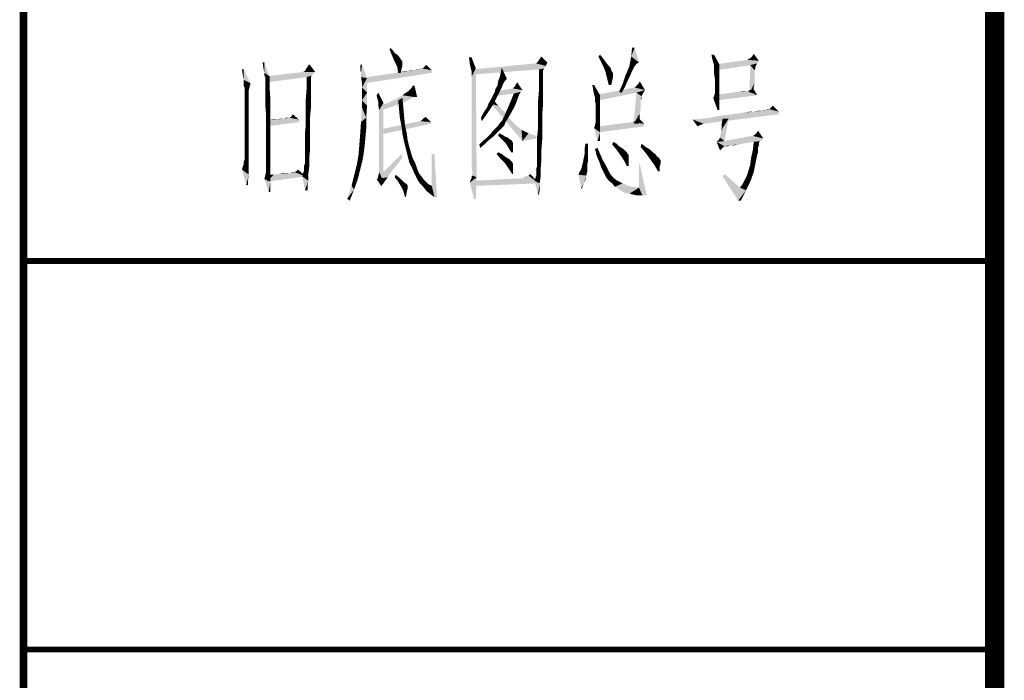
# Model space of a CAD drawing. Header units: millimetres. Extents: x 0 to 840, y 0 to 594.
# Tile 2 of 33: x 0 to 50, y 76 to 110. Entities that reach past the tile are written whole.
import ezdxf

# ---------------------------------------------------------------- set-up
doc = ezdxf.new("R2010")
doc.units = ezdxf.units.MM
doc.header["$LTSCALE"] = 46.2
doc.layers.get('0').update_dxf_attribs({"linetype": 'CONTINUOUS'})
doc.layers.add('GDU1040-22_DXF_FORMAT', color=7, linetype='CONTINUOUS')

# ---------------------------------------------------------------- blocks, each defined once
blk = doc.blocks.new('*T27')
at = {"color": 1, "linetype": 'Continuous'}
for p, q in [((0, 0), (50, 0)), ((0, 0), (0, -34)), ((50, 0), (50, -34)), ((0, -14), (50, -14)), ((0, -34), (50, -34))]:
    blk.add_line(p, q, dxfattribs=at)
blk = doc.blocks.new('*T28')
at = {"color": 1, "linetype": 'Continuous'}
for p, q in [((0, 0), (50, 0)), ((0, 0), (0, -34)), ((50, 0), (50, -34)), ((0, -14), (50, -14)), ((0, -34), (50, -34))]:
    blk.add_line(p, q, dxfattribs=at)

msp = doc.modelspace()

# ---------------------------------------------------------------- linework, layer by layer
at = {"color": 1, "linetype": 'Continuous'}
for points in [[(18.843, 108.889), (18.887, 108.978), (19.021, 108.844)], [(19.021, 108.844), (18.976, 108.578), (18.843, 108.889)], [(19.021, 108.844), (19.109, 108.711), (18.976, 108.578)], [(19.109, 108.711), (19.243, 108.622), (18.976, 108.578)], [(18.976, 108.578), (19.243, 108.622), (19.332, 108.533)], [(19.332, 108.533), (19.109, 108.267), (18.976, 108.578)], [(19.332, 108.533), (19.376, 108.444), (19.109, 108.267)], [(26.576, 108.4), (26.665, 108.533), (26.976, 108.222)], [(29.598, 108.533), (29.687, 108.622), (29.865, 108.4)], [(29.865, 108.4), (29.776, 108.178), (29.598, 108.533)], [(31.687, 108.222), (31.198, 108.044), (31.287, 108.533)], [(31.465, 108.978), (31.287, 108.533), (31.332, 108.978)], [(31.287, 108.533), (31.465, 108.978), (31.687, 108.222)], [(35.554, 108.622), (35.465, 108.4), (35.421, 108.622)], [(35.509, 108.222), (35.465, 108.4), (35.554, 108.622)], [(35.509, 108.222), (35.554, 108.622), (35.821, 108.133)], [(37.865, 108.311), (37.421, 108.444), (37.509, 108.533)], [(37.509, 108.533), (37.598, 108.667), (37.865, 108.311)], [(12.398, 108.222), (12.354, 107.911), (12.309, 108.222)], [(12.398, 107.689), (12.354, 107.911), (12.398, 108.222)], [(12.398, 107.689), (12.398, 108.222), (12.665, 107.511)], [(14.487, 107.778), (14.621, 108), (14.709, 108.133)], [(14.487, 107.778), (14.709, 108.133), (15.021, 107.733)], [(14.487, 107.778), (14.532, 107.867), (14.621, 108)], [(17.332, 107.911), (17.332, 108.089), (17.421, 108.133)], [(17.376, 107.689), (17.332, 107.911), (17.421, 108.133)], [(17.376, 107.467), (17.376, 107.689), (17.421, 108.133)], [(17.376, 107.467), (17.421, 108.133), (17.687, 107.422)], [(19.376, 108.444), (19.421, 108.4), (19.109, 108.267)], [(19.421, 108.4), (19.465, 108.311), (19.109, 108.267)], [(19.465, 108.311), (19.509, 108.311), (19.109, 108.267)], [(19.109, 108.267), (19.509, 108.311), (19.509, 108.222)], [(19.509, 108.222), (19.243, 108), (19.109, 108.267)], [(19.509, 108.222), (19.509, 108.089), (19.243, 108)], [(19.243, 108), (19.509, 108.089), (19.465, 107.911)], [(19.465, 107.911), (19.287, 107.689), (19.243, 108)], [(20.621, 107.956), (20.665, 108.044), (20.754, 108.089)], [(20.621, 107.956), (20.754, 108.089), (21.021, 107.822)], [(23.065, 108.489), (22.976, 108.178), (22.932, 108.489)], [(23.021, 107.956), (22.976, 108.178), (23.065, 108.489)], [(23.021, 107.956), (23.065, 108.489), (23.287, 107.911)], [(26.887, 108.044), (23.154, 107.867), (26.398, 108.178)], [(26.887, 108.044), (26.798, 107.911), (23.154, 107.867)], [(26.976, 108.222), (26.398, 108.178), (26.443, 108.222)], [(26.398, 108.178), (26.976, 108.222), (26.887, 108.044)], [(26.976, 108.222), (26.443, 108.222), (26.487, 108.267)], [(26.976, 108.222), (26.487, 108.267), (26.576, 108.4)], [(29.865, 108.4), (29.998, 108.222), (29.776, 108.178)], [(29.776, 108.178), (29.998, 108.222), (30.132, 108.044)], [(30.132, 108.044), (29.954, 107.778), (29.776, 108.178)], [(30.132, 108.044), (30.221, 107.956), (29.954, 107.778)], [(31.421, 107.956), (31.109, 107.822), (31.198, 108.044)], [(31.687, 108.222), (31.598, 108.178), (31.198, 108.044)], [(31.598, 108.178), (31.509, 108.089), (31.198, 108.044)], [(31.198, 108.044), (31.509, 108.089), (31.421, 107.956)], [(35.821, 108.133), (35.554, 108.089), (35.509, 108.222)], [(35.554, 108.044), (35.554, 108.089), (35.821, 108.133)], [(35.554, 108), (35.554, 108.044), (35.821, 108.133)], [(35.554, 107.867), (35.554, 108), (35.821, 108.133)], [(35.554, 107.867), (35.821, 108.133), (35.821, 107.733)], [(37.865, 108.311), (35.687, 108.133), (37.287, 108.356)], [(37.865, 108.311), (37.776, 108.178), (35.687, 108.133)], [(37.421, 108.089), (35.687, 108.133), (37.776, 108.178)], [(37.421, 108.089), (35.687, 107.822), (35.687, 108.133)], [(37.287, 108.356), (37.332, 108.4), (37.421, 108.444)], [(37.865, 108.311), (37.287, 108.356), (37.421, 108.444)], [(37.643, 107.822), (37.376, 106.667), (37.421, 108.089)], [(37.421, 108.089), (37.776, 108.178), (37.732, 108.089)], [(37.421, 108.089), (37.732, 108.089), (37.687, 108)], [(37.421, 108.089), (37.687, 108), (37.643, 107.822)], [(37.687, 108), (37.687, 107.956), (37.643, 107.822)], [(11.332, 107.867), (11.287, 107.556), (11.243, 107.867)], [(11.332, 107.333), (11.287, 107.556), (11.332, 107.867)], [(11.332, 107.333), (11.332, 107.867), (11.687, 107.156)], [(12.665, 107.511), (12.398, 107.556), (12.398, 107.689)], [(12.665, 107.511), (12.443, 107.467), (12.398, 107.556)], [(12.443, 107.378), (12.443, 107.467), (12.665, 107.511)], [(12.443, 107.244), (12.443, 107.378), (12.665, 107.511)], [(12.443, 107.022), (12.443, 107.244), (12.665, 107.511)], [(12.443, 107.022), (12.665, 107.511), (12.665, 106.933)], [(15.021, 107.733), (14.932, 107.644), (12.532, 107.511)], [(15.021, 107.733), (12.532, 107.511), (14.398, 107.733)], [(14.932, 107.644), (14.843, 107.556), (12.532, 107.511)], [(14.576, 107.467), (12.532, 107.511), (14.843, 107.556)], [(14.576, 107.467), (12.532, 107.2), (12.532, 107.511)], [(15.021, 107.733), (14.398, 107.733), (14.487, 107.778)], [(14.576, 107.467), (14.843, 107.556), (14.798, 107.467)], [(17.598, 107.467), (17.954, 107.511), (21.021, 107.689)], [(17.598, 107.467), (21.021, 107.689), (17.598, 107.156)], [(17.954, 107.511), (18.309, 107.556), (21.021, 107.689)], [(18.309, 107.556), (18.576, 107.6), (21.021, 107.689)], [(18.576, 107.6), (18.887, 107.644), (21.021, 107.689)], [(21.021, 107.689), (18.887, 107.644), (19.154, 107.689)], [(19.154, 107.689), (19.376, 107.733), (21.021, 107.822)], [(19.154, 107.689), (21.021, 107.822), (21.021, 107.689)], [(19.287, 107.689), (19.465, 107.911), (19.421, 107.689)], [(19.376, 107.733), (19.776, 107.778), (21.021, 107.822)], [(19.776, 107.778), (19.376, 107.733), (19.598, 107.778)], [(20.132, 107.822), (21.021, 107.822), (19.776, 107.778)], [(20.132, 107.822), (19.776, 107.778), (19.954, 107.822)], [(20.354, 107.867), (20.132, 107.822), (20.265, 107.867)], [(21.021, 107.822), (20.132, 107.822), (20.354, 107.867)], [(20.487, 107.911), (20.532, 107.911), (20.354, 107.867)], [(20.487, 107.911), (20.354, 107.867), (20.443, 107.911)], [(21.021, 107.822), (20.354, 107.867), (20.532, 107.911)], [(20.621, 107.956), (20.532, 107.911), (20.576, 107.956)], [(21.021, 107.822), (20.532, 107.911), (20.621, 107.956)], [(23.287, 107.911), (23.065, 107.778), (23.021, 107.956)], [(23.065, 107.689), (23.065, 107.778), (23.287, 107.911)], [(23.065, 107.6), (23.065, 107.689), (23.287, 107.911)], [(23.065, 107.467), (23.065, 107.6), (23.287, 107.911)], [(23.065, 107.244), (23.065, 107.467), (23.287, 107.911)], [(23.065, 106.933), (23.065, 107.244), (23.287, 107.911)], [(23.065, 106.578), (23.065, 106.933), (23.287, 107.911)], [(23.065, 106.133), (23.065, 106.578), (23.287, 107.911)], [(23.065, 105.6), (23.065, 106.133), (23.287, 107.911)], [(23.065, 105.022), (23.065, 105.6), (23.287, 107.911)], [(23.065, 104.444), (23.065, 105.022), (23.287, 107.911)], [(23.065, 103.911), (23.065, 104.444), (23.287, 107.911)], [(23.065, 103.467), (23.065, 103.911), (23.287, 107.911)], [(23.065, 103.111), (23.065, 103.467), (23.287, 107.911)], [(23.065, 102.844), (23.065, 103.111), (23.287, 107.911)], [(23.109, 102.622), (23.065, 102.844), (23.287, 107.911)], [(23.109, 102.489), (23.109, 102.622), (23.287, 107.911)], [(23.109, 102.4), (23.109, 102.489), (23.287, 107.911)], [(23.109, 102.4), (23.287, 107.911), (23.332, 102.311)], [(26.532, 107.867), (23.154, 107.867), (26.798, 107.911)], [(26.532, 107.867), (23.154, 107.6), (23.154, 107.867)], [(24.887, 107.378), (24.443, 107.289), (24.532, 107.511)], [(24.887, 107.378), (24.532, 107.511), (24.576, 107.733)], [(24.576, 107.733), (24.621, 107.956), (24.887, 107.378)], [(26.532, 107.867), (26.798, 107.911), (26.754, 107.822)], [(26.754, 107.822), (26.532, 107.289), (26.532, 107.867)], [(26.754, 107.822), (26.754, 107.733), (26.532, 107.289)], [(26.754, 107.733), (26.754, 107.644), (26.532, 107.289)], [(26.754, 107.644), (26.754, 107.511), (26.532, 107.289)], [(26.532, 107.289), (26.754, 107.511), (26.754, 107.289)], [(30.221, 107.956), (30.265, 107.822), (29.954, 107.778)], [(29.954, 107.778), (30.265, 107.822), (30.309, 107.733)], [(30.309, 107.733), (30.043, 107.422), (29.954, 107.778)], [(30.309, 107.733), (30.354, 107.689), (30.043, 107.422)], [(30.354, 107.689), (30.354, 107.644), (30.043, 107.422)], [(30.354, 107.644), (30.354, 107.556), (30.043, 107.422)], [(30.354, 107.556), (30.354, 107.467), (30.043, 107.422)], [(31.109, 107.289), (30.843, 107.111), (30.976, 107.511)], [(31.332, 107.778), (30.976, 107.511), (31.109, 107.822)], [(31.332, 107.778), (31.243, 107.556), (30.976, 107.511)], [(30.976, 107.511), (31.243, 107.556), (31.109, 107.289)], [(31.109, 107.822), (31.421, 107.956), (31.332, 107.778)], [(35.821, 107.733), (35.554, 107.644), (35.554, 107.867)], [(35.598, 107.378), (35.554, 107.644), (35.821, 107.733)], [(35.598, 107.378), (35.821, 107.733), (35.821, 107.378)], [(37.643, 107.822), (37.643, 107.689), (37.376, 106.667)], [(37.643, 107.689), (37.643, 107.556), (37.376, 106.667)], [(37.643, 107.556), (37.643, 107.378), (37.376, 106.667)], [(37.687, 107.956), (37.687, 107.911), (37.643, 107.822)], [(11.687, 107.156), (11.332, 107.156), (11.332, 107.333)], [(11.687, 107.156), (11.332, 107.022), (11.332, 107.156)], [(11.332, 107.022), (11.687, 107.156), (11.643, 106.978)], [(11.643, 106.978), (11.376, 106.933), (11.332, 107.022)], [(11.376, 106.8), (11.376, 106.933), (11.643, 106.978)], [(11.376, 106.8), (11.643, 106.978), (11.598, 106.8)], [(12.665, 106.933), (12.443, 106.756), (12.443, 107.022)], [(14.798, 107.467), (14.798, 107.378), (14.576, 106.889)], [(14.798, 107.467), (14.576, 106.889), (14.576, 107.467)], [(14.798, 107.378), (14.798, 107.289), (14.576, 106.889)], [(14.798, 107.289), (14.798, 107.156), (14.576, 106.889)], [(14.798, 107.156), (14.798, 106.978), (14.576, 106.889)], [(14.576, 106.889), (14.798, 106.978), (14.798, 106.667)], [(17.687, 107.422), (17.421, 107.2), (17.376, 107.467)], [(17.421, 106.933), (17.421, 107.2), (17.687, 107.422)], [(17.421, 106.933), (17.687, 107.422), (17.687, 106.667)], [(19.821, 106.756), (19.954, 106.889), (20.132, 107.022)], [(20.132, 106.444), (19.821, 106.756), (20.132, 107.022)], [(20.132, 107.022), (19.954, 106.889), (20.043, 107.022)], [(20.132, 106.444), (20.132, 107.022), (20.265, 106.444)], [(24.621, 106.933), (24.309, 106.889), (24.398, 107.022)], [(24.798, 107.289), (24.709, 107.156), (24.398, 107.022)], [(24.798, 107.289), (24.398, 107.022), (24.443, 107.289)], [(24.398, 107.022), (24.709, 107.156), (24.621, 106.933)], [(24.443, 107.289), (24.887, 107.378), (24.798, 107.289)], [(25.687, 106.8), (25.198, 106.889), (25.287, 106.978)], [(25.287, 106.978), (25.332, 107.067), (25.421, 107.2)], [(25.287, 106.978), (25.421, 107.2), (25.687, 106.8)], [(26.754, 107.289), (26.754, 106.978), (26.532, 106.711)], [(26.754, 107.289), (26.532, 106.711), (26.532, 107.289)], [(26.532, 106.711), (26.754, 106.978), (26.754, 106.578)], [(29.376, 107.067), (29.332, 106.8), (29.287, 107.067)], [(29.376, 106.578), (29.332, 106.8), (29.376, 107.067)], [(29.376, 106.578), (29.376, 107.067), (29.687, 106.533)], [(30.043, 107.422), (30.354, 107.467), (30.309, 107.289)], [(30.309, 107.289), (30.132, 107.067), (30.043, 107.422)], [(30.132, 107.067), (30.309, 107.289), (30.265, 107.067)], [(30.976, 106.978), (30.665, 106.711), (30.843, 107.111)], [(30.665, 106.711), (30.976, 106.978), (30.798, 106.667)], [(30.843, 107.111), (31.109, 107.289), (30.976, 106.978)], [(31.465, 106.933), (31.509, 106.978), (31.554, 107.022)], [(31.998, 106.8), (31.465, 106.933), (31.554, 107.022)], [(31.998, 106.8), (31.554, 107.022), (31.643, 107.111)], [(31.643, 107.111), (31.732, 107.244), (31.998, 106.8)], [(35.821, 107.378), (35.598, 107.156), (35.598, 107.378)], [(35.598, 107.156), (35.821, 107.378), (35.821, 107.022)], [(35.821, 107.022), (35.598, 106.933), (35.598, 107.156)], [(35.598, 106.8), (35.598, 106.933), (35.821, 107.022)], [(35.598, 106.711), (35.598, 106.8), (35.821, 107.022)], [(35.598, 106.711), (35.821, 107.022), (35.821, 106.711)], [(37.643, 107.378), (37.643, 107.156), (37.376, 106.667)], [(37.643, 107.156), (37.598, 106.933), (37.376, 106.667)], [(11.598, 106.8), (11.598, 106.756), (11.376, 106.622)], [(11.598, 106.8), (11.376, 106.622), (11.376, 106.8)], [(11.376, 106.622), (11.598, 106.756), (11.598, 106.622)], [(11.598, 106.622), (11.598, 106.444), (11.376, 106.4)], [(11.598, 106.622), (11.376, 106.4), (11.376, 106.622)], [(12.443, 106.444), (12.443, 106.756), (12.665, 106.933)], [(12.443, 106.444), (12.665, 106.933), (12.709, 106.356)], [(14.798, 106.667), (14.532, 106.356), (14.576, 106.889)], [(14.532, 106.356), (14.798, 106.667), (14.798, 106.311)], [(17.687, 106.667), (17.421, 106.622), (17.421, 106.933)], [(17.421, 106.267), (17.421, 106.622), (17.687, 106.667)], [(17.421, 106.267), (17.687, 106.667), (17.687, 106)], [(18.221, 106.356), (18.176, 106.533), (18.265, 106.667)], [(18.265, 106.178), (18.221, 106.356), (18.265, 106.667)], [(18.265, 106.178), (18.265, 106.667), (18.532, 106.133)], [(20.132, 106.444), (19.287, 106.4), (19.509, 106.533)], [(19.509, 106.533), (19.687, 106.667), (19.821, 106.756)], [(20.132, 106.444), (19.509, 106.533), (19.821, 106.756)], [(24.354, 106.4), (24.087, 106.356), (24.176, 106.533)], [(24.487, 106.667), (24.176, 106.533), (24.265, 106.711)], [(24.176, 106.533), (24.487, 106.667), (24.354, 106.4)], [(24.265, 106.711), (24.309, 106.889), (24.621, 106.933)], [(24.265, 106.711), (24.621, 106.933), (24.487, 106.667)], [(25.598, 106.711), (24.309, 106.489), (24.443, 106.756)], [(25.598, 106.711), (25.243, 106.622), (24.309, 106.489)], [(25.687, 106.8), (24.443, 106.756), (25.198, 106.889)], [(24.443, 106.756), (25.687, 106.8), (25.598, 106.711)], [(25.554, 106.622), (25.509, 106.578), (25.065, 106.178)], [(25.554, 106.622), (25.065, 106.178), (25.243, 106.622)], [(25.509, 106.578), (25.509, 106.533), (25.065, 106.178)], [(25.509, 106.533), (25.465, 106.444), (25.065, 106.178)], [(25.243, 106.622), (25.598, 106.711), (25.554, 106.622)], [(26.754, 106.578), (26.487, 106.178), (26.532, 106.711)], [(26.487, 106.178), (26.754, 106.578), (26.754, 106.133)], [(29.687, 106.533), (29.421, 106.444), (29.376, 106.578)], [(29.421, 106.311), (29.421, 106.444), (29.687, 106.533)], [(29.421, 106.222), (29.421, 106.311), (29.687, 106.533)], [(29.421, 106.222), (29.687, 106.533), (29.687, 106.178)], [(31.998, 106.8), (29.598, 106.578), (31.465, 106.933)], [(31.998, 106.8), (31.554, 106.667), (29.598, 106.578)], [(29.598, 106.578), (31.554, 106.667), (29.598, 106.267)], [(31.821, 106.489), (31.421, 105.067), (31.554, 106.667)], [(31.821, 106.489), (31.776, 106.267), (31.421, 105.067)], [(31.554, 106.667), (31.998, 106.8), (31.909, 106.667)], [(31.554, 106.667), (31.909, 106.667), (31.821, 106.489)], [(31.821, 106.489), (31.821, 106.4), (31.776, 106.267)], [(31.909, 106.667), (31.865, 106.578), (31.821, 106.489)], [(35.821, 106.444), (35.509, 106.4), (35.554, 106.489)], [(35.554, 106.489), (35.598, 106.622), (35.821, 106.711)], [(35.554, 106.489), (35.821, 106.711), (35.821, 106.444)], [(35.821, 106.711), (35.598, 106.667), (35.598, 106.711)], [(35.598, 106.622), (35.598, 106.667), (35.821, 106.711)], [(37.776, 106.533), (35.687, 106.267), (35.732, 106.578)], [(37.776, 106.533), (35.732, 106.578), (36.132, 106.622)], [(36.132, 106.622), (36.487, 106.667), (37.287, 106.756)], [(37.776, 106.533), (36.132, 106.622), (37.287, 106.756)], [(36.487, 106.667), (36.798, 106.711), (37.287, 106.756)], [(37.287, 106.756), (36.798, 106.711), (37.065, 106.756)], [(37.287, 106.756), (37.421, 106.8), (37.598, 106.844)], [(37.287, 106.756), (37.598, 106.844), (37.776, 106.533)], [(37.376, 106.667), (37.598, 106.933), (37.598, 106.667)], [(37.598, 106.844), (37.421, 106.8), (37.554, 106.844)], [(11.376, 106.4), (11.598, 106.444), (11.598, 106.222)], [(11.598, 106.222), (11.376, 106.133), (11.376, 106.4)], [(11.376, 106.133), (11.598, 106.222), (11.598, 105.956)], [(11.598, 105.956), (11.376, 105.822), (11.376, 106.133)], [(12.709, 106.356), (12.443, 106.044), (12.443, 106.444)], [(12.443, 106.044), (12.709, 106.356), (12.709, 105.822)], [(12.709, 105.822), (12.487, 105.556), (12.443, 106.044)], [(14.798, 106.311), (14.532, 105.867), (14.532, 106.356)], [(14.798, 106.311), (14.798, 105.911), (14.532, 105.867)], [(17.687, 106), (17.421, 105.911), (17.421, 106.267)], [(17.421, 105.911), (17.687, 106), (17.643, 105.378)], [(18.532, 106.133), (18.265, 106), (18.265, 106.178)], [(18.309, 105.778), (18.265, 106), (18.532, 106.133)], [(18.309, 102.578), (18.309, 105.778), (18.532, 106.133)], [(18.309, 102.578), (18.532, 106.133), (18.532, 102.089)], [(19.509, 106.133), (18.443, 106.044), (18.754, 106.133)], [(18.443, 106.044), (19.509, 106.133), (19.243, 106.044)], [(19.243, 106.044), (18.887, 105.911), (18.443, 105.778)], [(19.243, 106.044), (18.443, 105.778), (18.443, 106.044)], [(19.687, 106.222), (18.754, 106.133), (19.021, 106.267)], [(18.754, 106.133), (19.687, 106.222), (19.509, 106.133)], [(19.998, 106.4), (19.865, 106.311), (19.021, 106.267)], [(19.998, 106.4), (19.021, 106.267), (19.287, 106.4)], [(19.021, 106.267), (19.865, 106.311), (19.687, 106.222)], [(19.287, 106.4), (20.132, 106.444), (19.998, 106.4)], [(19.287, 106.267), (19.509, 106.4), (19.554, 105.911)], [(19.554, 105.911), (19.332, 105.822), (19.287, 106.267)], [(23.687, 105.644), (23.865, 105.911), (24.176, 106.044)], [(23.687, 105.644), (24.176, 106.044), (23.909, 105.644)], [(24.176, 106.044), (23.865, 105.911), (23.954, 106.133)], [(23.954, 106.133), (24.087, 106.356), (24.354, 106.4)], [(23.954, 106.133), (24.354, 106.4), (24.176, 106.044)], [(24.087, 106.089), (24.176, 106.311), (24.443, 106)], [(24.443, 106), (25.687, 104.178), (24.087, 106.089)], [(24.443, 106), (24.709, 105.733), (25.687, 104.178)], [(25.376, 106.178), (25.287, 105.956), (24.887, 105.778)], [(25.376, 106.178), (24.887, 105.778), (25.065, 106.178)], [(25.465, 106.444), (25.421, 106.311), (25.065, 106.178)], [(25.065, 106.178), (25.421, 106.311), (25.376, 106.178)], [(26.754, 106.133), (26.487, 105.689), (26.487, 106.178)], [(26.487, 105.689), (26.754, 106.133), (26.709, 105.556)], [(29.687, 106.178), (29.465, 106.089), (29.421, 106.222)], [(29.465, 105.911), (29.465, 106.089), (29.687, 106.178)], [(29.465, 105.911), (29.687, 106.178), (29.687, 105.822)], [(31.776, 106.267), (31.776, 106.178), (31.421, 105.067)], [(31.776, 106.178), (31.776, 106), (31.421, 105.067)], [(31.776, 106), (31.776, 105.822), (31.421, 105.067)], [(31.821, 106.4), (31.821, 106.356), (31.776, 106.267)], [(35.509, 106.4), (35.821, 106.444), (35.821, 106.178)], [(35.821, 106.178), (35.732, 105.778), (35.509, 106.4)], [(35.821, 106.178), (35.821, 105.956), (35.732, 105.778)], [(38.398, 105.822), (38.487, 105.911), (38.576, 106)], [(38.398, 105.822), (38.576, 106), (38.887, 105.689)], [(11.376, 105.822), (11.598, 105.956), (11.598, 105.644)], [(11.598, 105.644), (11.376, 105.467), (11.376, 105.822)], [(11.376, 105.467), (11.598, 105.644), (11.598, 105.244)], [(11.598, 105.244), (11.376, 105.022), (11.376, 105.467)], [(12.487, 105.556), (12.709, 105.822), (12.709, 105.333)], [(12.709, 105.333), (12.487, 105.022), (12.487, 105.556)], [(13.776, 105.422), (13.865, 105.556), (14.176, 105.289)], [(14.532, 105.422), (14.532, 105.867), (14.798, 105.911)], [(14.532, 105.422), (14.798, 105.911), (14.754, 105.422)], [(17.643, 105.378), (17.376, 105.156), (17.421, 105.911)], [(19.332, 105.822), (19.554, 105.911), (19.598, 105.422)], [(19.598, 105.422), (19.376, 105.378), (19.332, 105.822)], [(23.909, 105.644), (23.554, 105.378), (23.687, 105.644)], [(23.554, 105.378), (23.909, 105.644), (23.598, 105.2)], [(24.532, 105.111), (24.621, 105.2), (25.065, 105.556)], [(24.532, 105.111), (25.065, 105.556), (24.798, 105.111)], [(24.621, 105.2), (24.754, 105.467), (25.065, 105.556)], [(24.709, 105.733), (24.932, 105.467), (25.687, 104.178)], [(25.065, 105.556), (24.754, 105.467), (24.887, 105.778)], [(24.887, 105.778), (25.287, 105.956), (25.065, 105.556)], [(24.932, 105.467), (25.109, 105.244), (25.687, 104.178)], [(26.709, 105.556), (26.487, 105.2), (26.487, 105.689)], [(26.487, 105.2), (26.709, 105.556), (26.709, 104.933)], [(29.687, 105.822), (29.465, 105.689), (29.465, 105.911)], [(29.465, 105.511), (29.465, 105.689), (29.687, 105.822)], [(29.465, 105.511), (29.687, 105.822), (29.687, 105.467)], [(29.687, 105.467), (29.465, 105.333), (29.465, 105.511)], [(29.465, 105.244), (29.465, 105.333), (29.687, 105.467)], [(29.465, 105.156), (29.465, 105.244), (29.687, 105.467)], [(29.465, 105.156), (29.687, 105.467), (29.687, 105.156)], [(31.776, 105.822), (31.732, 105.6), (31.421, 105.067)], [(31.732, 105.6), (31.732, 105.378), (31.421, 105.067)], [(34.443, 105.289), (34.932, 105.333), (38.887, 105.556)], [(34.443, 105.289), (38.887, 105.556), (35.021, 105.067)], [(34.932, 105.333), (35.376, 105.378), (38.887, 105.556)], [(35.376, 105.378), (35.776, 105.467), (38.887, 105.556)], [(35.732, 105.778), (35.821, 105.956), (35.821, 105.778)], [(35.776, 105.467), (36.132, 105.511), (38.887, 105.556)], [(38.887, 105.556), (36.132, 105.511), (36.487, 105.556)], [(36.487, 105.556), (36.843, 105.6), (38.887, 105.689)], [(36.487, 105.556), (38.887, 105.689), (38.887, 105.556)], [(36.843, 105.6), (37.109, 105.644), (38.887, 105.689)], [(37.598, 105.689), (38.887, 105.689), (37.109, 105.644)], [(37.598, 105.689), (37.109, 105.644), (37.376, 105.689)], [(37.998, 105.733), (37.598, 105.689), (37.821, 105.733)], [(38.887, 105.689), (37.598, 105.689), (37.998, 105.733)], [(38.221, 105.778), (37.998, 105.733), (38.132, 105.778)], [(38.887, 105.689), (37.998, 105.733), (38.221, 105.778)], [(38.354, 105.822), (38.398, 105.822), (38.221, 105.778)], [(38.354, 105.822), (38.221, 105.778), (38.309, 105.822)], [(38.887, 105.689), (38.221, 105.778), (38.398, 105.822)], [(38.398, 105.822), (38.443, 105.867), (38.487, 105.911)], [(11.376, 105.022), (11.598, 105.244), (11.598, 104.8)], [(11.598, 104.8), (11.376, 104.622), (11.376, 105.022)], [(12.487, 105.022), (12.709, 105.333), (12.709, 104.844)], [(12.709, 104.844), (12.487, 104.489), (12.487, 105.022)], [(14.221, 105.156), (12.532, 104.933), (12.621, 105.244)], [(13.065, 105.289), (14.176, 105.289), (12.621, 105.244)], [(13.065, 105.289), (12.621, 105.244), (12.843, 105.289)], [(12.621, 105.244), (14.176, 105.289), (14.221, 105.156)], [(13.421, 105.333), (13.065, 105.289), (13.243, 105.333)], [(14.176, 105.289), (13.065, 105.289), (13.421, 105.333)], [(13.598, 105.378), (13.687, 105.378), (13.421, 105.333)], [(13.598, 105.378), (13.421, 105.333), (13.509, 105.378)], [(14.176, 105.289), (13.421, 105.333), (13.687, 105.378)], [(14.176, 105.289), (13.687, 105.378), (13.776, 105.422)], [(14.754, 104.844), (14.487, 104.578), (14.532, 104.978)], [(14.754, 105.422), (14.532, 104.978), (14.532, 105.422)], [(14.532, 104.978), (14.754, 105.422), (14.754, 104.844)], [(17.643, 104.8), (17.332, 104.533), (17.376, 105.156)], [(17.376, 105.156), (17.643, 105.378), (17.643, 104.8)], [(20.443, 105.2), (20.976, 105.156), (18.487, 104.8)], [(20.443, 105.2), (18.487, 104.8), (20.398, 105.2)], [(20.976, 105.156), (20.976, 105.067), (18.487, 104.8)], [(18.487, 104.8), (20.976, 105.067), (18.487, 104.533)], [(19.376, 105.378), (19.598, 105.422), (19.643, 104.978)], [(19.643, 104.978), (19.465, 104.933), (19.376, 105.378)], [(19.465, 104.933), (19.643, 104.978), (19.732, 104.578)], [(20.443, 105.2), (20.487, 105.244), (20.709, 105.422)], [(20.443, 105.2), (20.709, 105.422), (20.976, 105.156)], [(20.487, 105.244), (20.576, 105.333), (20.709, 105.422)], [(24.754, 104.978), (24.309, 104.844), (24.443, 104.978)], [(24.309, 104.844), (24.754, 104.978), (24.621, 104.844)], [(24.798, 105.111), (24.443, 104.978), (24.532, 105.111)], [(24.443, 104.978), (24.798, 105.111), (24.754, 104.978)], [(25.109, 105.244), (25.287, 105.067), (25.687, 104.178)], [(25.287, 105.067), (25.421, 104.933), (25.687, 104.178)], [(26.709, 104.933), (26.487, 104.8), (26.487, 105.2)], [(29.687, 104.889), (29.376, 104.844), (29.421, 104.978)], [(29.421, 105.067), (29.465, 105.111), (29.687, 105.156)], [(29.421, 104.978), (29.421, 105.067), (29.687, 105.156)], [(29.421, 104.978), (29.687, 105.156), (29.687, 104.889)], [(29.687, 105.156), (29.465, 105.111), (29.465, 105.156)], [(31.954, 105.067), (29.598, 104.933), (31.332, 105.156)], [(29.598, 104.933), (31.954, 105.067), (31.954, 104.933)], [(31.954, 105.067), (31.332, 105.156), (31.509, 105.2)], [(31.421, 105.067), (31.732, 105.378), (31.687, 105.067)], [(31.509, 105.2), (31.687, 105.333), (31.954, 105.067)], [(34.443, 105.289), (35.021, 105.067), (34.887, 105.022)], [(34.887, 105.022), (34.709, 104.933), (34.443, 105.289)], [(35.865, 104.444), (35.909, 104.578), (36.309, 105.333)], [(35.865, 104.356), (35.865, 104.444), (36.309, 105.333)], [(35.865, 104.356), (36.309, 105.333), (36.087, 104.178)], [(35.909, 104.711), (35.954, 104.889), (36.309, 105.333)], [(35.909, 104.578), (35.909, 104.711), (36.309, 105.333)], [(36.309, 105.333), (35.954, 105.111), (35.998, 105.333)], [(35.954, 104.889), (35.954, 105.111), (36.309, 105.333)], [(11.376, 104.622), (11.598, 104.8), (11.598, 104.356)], [(11.598, 104.356), (11.376, 104.222), (11.376, 104.622)], [(12.487, 104.489), (12.709, 104.844), (12.709, 104.4)], [(12.709, 104.4), (12.487, 104.044), (12.487, 104.489)], [(14.487, 104.578), (14.754, 104.844), (14.754, 104.311)], [(14.754, 104.311), (14.487, 104.267), (14.487, 104.578)], [(17.598, 104.311), (17.287, 103.956), (17.332, 104.533)], [(17.332, 104.533), (17.643, 104.8), (17.598, 104.311)], [(19.732, 104.578), (19.509, 104.533), (19.465, 104.933)], [(19.509, 104.533), (19.732, 104.578), (19.776, 104.222)], [(19.776, 104.222), (19.598, 104.133), (19.509, 104.533)], [(24.176, 104.4), (23.865, 104.356), (24.043, 104.533)], [(24.487, 104.711), (24.354, 104.578), (24.043, 104.533)], [(24.487, 104.711), (24.043, 104.533), (24.176, 104.711)], [(24.043, 104.533), (24.354, 104.578), (24.176, 104.4)], [(24.621, 104.844), (24.176, 104.711), (24.309, 104.844)], [(24.176, 104.711), (24.621, 104.844), (24.487, 104.711)], [(24.665, 104.489), (24.443, 104.444), (24.487, 104.578)], [(24.443, 104.444), (24.665, 104.489), (24.798, 104.4)], [(24.798, 104.4), (24.621, 104.267), (24.443, 104.444)], [(25.421, 104.933), (25.554, 104.844), (25.687, 104.178)], [(25.554, 104.844), (25.643, 104.756), (25.687, 104.178)], [(25.643, 104.756), (25.998, 104.578), (25.687, 104.178)], [(25.998, 104.578), (26.398, 104.444), (25.687, 104.178)], [(26.398, 104.444), (26.398, 104.311), (25.687, 104.178)], [(26.443, 104.4), (26.487, 104.8), (26.709, 104.933)], [(26.443, 104.4), (26.709, 104.933), (26.709, 104.311)], [(29.376, 104.844), (29.687, 104.889), (29.687, 104.622)], [(29.687, 104.622), (29.554, 104.178), (29.376, 104.844)], [(29.687, 104.622), (29.687, 104.4), (29.554, 104.178)], [(31.954, 104.933), (29.598, 104.622), (29.598, 104.933)], [(37.554, 104.444), (38.087, 104.311), (36.087, 104.178)], [(37.554, 104.444), (36.087, 104.178), (37.509, 104.444)], [(38.087, 104.311), (37.554, 104.444), (37.643, 104.489)], [(38.087, 104.311), (37.643, 104.489), (37.732, 104.578)], [(37.732, 104.578), (37.821, 104.711), (38.087, 104.311)], [(11.376, 103.911), (11.376, 104.222), (11.598, 104.356)], [(11.376, 103.911), (11.598, 104.356), (11.598, 103.911)], [(12.487, 104.044), (12.709, 104.4), (12.709, 103.956)], [(12.709, 103.956), (12.487, 103.644), (12.487, 104.044)], [(12.487, 103.644), (12.709, 103.956), (12.709, 103.556)], [(14.487, 103.911), (14.487, 104.267), (14.754, 104.311)], [(14.487, 103.911), (14.754, 104.311), (14.754, 103.778)], [(17.554, 103.867), (17.243, 103.422), (17.287, 103.956)], [(17.287, 103.956), (17.598, 104.311), (17.554, 103.867)], [(19.598, 104.133), (19.776, 104.222), (19.865, 103.867)], [(19.865, 103.867), (19.687, 103.778), (19.598, 104.133)], [(23.776, 104.044), (23.465, 104), (23.643, 104.178)], [(23.465, 104), (23.776, 104.044), (23.509, 103.822)], [(23.954, 104.222), (23.643, 104.178), (23.865, 104.356)], [(23.643, 104.178), (23.954, 104.222), (23.776, 104.044)], [(23.865, 104.356), (24.176, 104.4), (23.954, 104.222)], [(24.798, 104.4), (24.932, 104.356), (24.621, 104.267)], [(24.932, 104.356), (24.976, 104.311), (24.621, 104.267)], [(24.621, 104.267), (24.976, 104.311), (25.109, 104.222)], [(25.109, 104.222), (24.843, 104.044), (24.621, 104.267)], [(25.109, 104.222), (25.154, 104.178), (24.843, 104.044)], [(25.154, 104.178), (25.198, 104.089), (24.843, 104.044)], [(24.843, 104.044), (25.198, 104.089), (25.198, 104)], [(25.198, 104), (24.976, 103.822), (24.843, 104.044)], [(24.976, 103.822), (25.198, 104), (25.198, 103.822)], [(26.709, 104.311), (26.443, 104.044), (26.443, 104.4)], [(26.443, 103.733), (26.443, 104.044), (26.709, 104.311)], [(26.443, 103.733), (26.709, 104.311), (26.665, 103.733)], [(29.065, 104.044), (28.887, 103.778), (28.932, 104.044)], [(28.887, 103.778), (29.065, 104.044), (29.065, 103.778)], [(29.554, 104.178), (29.687, 104.4), (29.687, 104.178)], [(30.532, 104.044), (30.309, 104), (30.354, 104.133)], [(30.309, 104), (30.532, 104.044), (30.665, 103.911)], [(30.665, 103.911), (30.532, 103.733), (30.309, 104)], [(31.776, 103.867), (31.821, 104.044), (32.043, 103.867)], [(36.087, 104.178), (35.687, 104.133), (35.776, 104.222)], [(36.087, 104.178), (37.909, 104.178), (35.687, 104.133)], [(37.598, 104.133), (35.687, 104.133), (37.909, 104.178)], [(35.687, 104.133), (37.598, 104.133), (37.287, 104.089)], [(35.687, 104.133), (37.287, 104.089), (36.087, 103.911)], [(35.687, 104.133), (36.087, 103.911), (36.043, 103.867)], [(36.043, 103.867), (35.865, 103.689), (35.687, 104.133)], [(36.087, 104.178), (35.776, 104.222), (35.821, 104.267)], [(35.821, 104.267), (35.821, 104.311), (35.865, 104.356)], [(36.087, 104.178), (35.821, 104.267), (35.865, 104.356)], [(38.087, 104.311), (37.998, 104.222), (36.087, 104.178)], [(36.087, 104.178), (37.998, 104.222), (37.909, 104.178)], [(37.287, 104.089), (36.398, 103.956), (36.087, 103.911)], [(36.132, 103.911), (36.087, 103.911), (36.398, 103.956)], [(36.176, 103.911), (36.132, 103.911), (36.398, 103.956)], [(36.176, 103.911), (36.398, 103.956), (36.265, 103.911)], [(37.287, 104.089), (37.021, 104.044), (36.398, 103.956)], [(37.021, 104.044), (36.754, 104), (36.398, 103.956)], [(36.398, 103.956), (36.754, 104), (36.576, 103.956)], [(37.865, 104.089), (37.554, 103.733), (37.598, 104.133)], [(37.865, 104.089), (37.865, 104.044), (37.554, 103.733)], [(37.865, 104.044), (37.865, 104), (37.554, 103.733)], [(37.865, 104), (37.865, 103.956), (37.554, 103.733)], [(37.865, 103.956), (37.821, 103.867), (37.554, 103.733)], [(37.598, 104.133), (37.909, 104.178), (37.865, 104.089)], [(11.332, 103.111), (11.376, 103.2), (11.598, 103.511)], [(11.332, 103.111), (11.598, 103.511), (11.598, 103.111)], [(11.598, 103.911), (11.376, 103.644), (11.376, 103.911)], [(11.376, 103.644), (11.598, 103.911), (11.598, 103.511)], [(11.598, 103.511), (11.376, 103.467), (11.376, 103.644)], [(11.376, 103.289), (11.376, 103.467), (11.598, 103.511)], [(11.376, 103.2), (11.376, 103.289), (11.598, 103.511)], [(12.709, 103.556), (12.487, 103.289), (12.487, 103.644)], [(12.487, 103.289), (12.709, 103.556), (12.709, 103.2)], [(14.754, 103.778), (14.487, 103.644), (14.487, 103.911)], [(14.487, 103.422), (14.487, 103.644), (14.754, 103.778)], [(14.487, 103.422), (14.754, 103.778), (14.709, 103.289)], [(17.554, 103.867), (17.509, 103.511), (17.243, 103.422)], [(17.243, 103.422), (17.509, 103.511), (17.465, 103.244)], [(19.509, 103.333), (18.176, 102.222), (19.465, 103.511)], [(19.687, 103.778), (19.865, 103.867), (19.954, 103.556)], [(19.954, 103.556), (19.776, 103.422), (19.687, 103.778)], [(19.776, 103.422), (19.954, 103.556), (20.043, 103.289)], [(21.154, 103.511), (21.021, 101.867), (21.021, 103.511)], [(21.154, 101.289), (21.021, 101.867), (21.154, 103.511)], [(21.154, 101.289), (21.154, 103.511), (21.287, 101.289)], [(24.354, 103.511), (24.443, 103.6), (24.621, 103.511)], [(24.621, 103.511), (24.576, 103.244), (24.354, 103.511)], [(24.621, 103.511), (24.798, 103.378), (24.576, 103.244)], [(25.198, 103.822), (25.109, 103.6), (24.976, 103.822)], [(25.109, 103.6), (25.198, 103.822), (25.198, 103.6)], [(26.665, 103.733), (26.443, 103.467), (26.443, 103.733)], [(26.443, 103.244), (26.443, 103.467), (26.665, 103.733)], [(26.443, 103.244), (26.665, 103.733), (26.665, 103.2)], [(29.065, 103.333), (28.843, 103.289), (28.887, 103.511)], [(29.065, 103.778), (29.065, 103.556), (28.887, 103.511)], [(29.065, 103.778), (28.887, 103.511), (28.887, 103.778)], [(28.887, 103.511), (29.065, 103.556), (29.065, 103.333)], [(29.421, 103.778), (29.554, 103.822), (29.687, 103.511)], [(29.687, 103.511), (29.509, 103.422), (29.421, 103.778)], [(29.509, 103.422), (29.687, 103.511), (29.821, 103.2)], [(30.665, 103.911), (30.798, 103.822), (30.532, 103.733)], [(30.532, 103.733), (30.798, 103.822), (30.932, 103.733)], [(30.932, 103.733), (30.754, 103.422), (30.532, 103.733)], [(30.932, 103.733), (31.021, 103.644), (30.754, 103.422)], [(31.021, 103.644), (31.065, 103.6), (30.754, 103.422)], [(31.065, 103.6), (31.109, 103.511), (30.754, 103.422)], [(31.109, 103.511), (31.154, 103.467), (30.754, 103.422)], [(30.754, 103.422), (31.154, 103.467), (31.154, 103.422)], [(32.043, 103.867), (32.043, 103.556), (31.776, 103.867)], [(32.043, 103.867), (32.265, 103.733), (32.043, 103.556)], [(32.265, 103.733), (32.398, 103.6), (32.043, 103.556)], [(32.043, 103.556), (32.398, 103.6), (32.532, 103.511)], [(32.532, 103.511), (32.265, 103.244), (32.043, 103.556)], [(32.532, 103.511), (32.621, 103.378), (32.265, 103.244)], [(36.043, 103.867), (35.954, 103.778), (35.865, 103.689)], [(37.821, 103.6), (37.465, 103.333), (37.554, 103.733)], [(37.821, 103.6), (37.776, 103.467), (37.465, 103.333)], [(37.465, 103.333), (37.776, 103.467), (37.732, 103.244)], [(37.821, 103.867), (37.821, 103.778), (37.554, 103.733)], [(37.554, 103.733), (37.821, 103.778), (37.821, 103.6)], [(11.598, 102.756), (11.243, 102.711), (11.332, 102.978)], [(11.598, 103.111), (11.332, 102.978), (11.332, 103.111)], [(11.332, 102.978), (11.598, 103.111), (11.598, 102.756)], [(12.709, 103.2), (12.487, 103.022), (12.487, 103.289)], [(12.487, 103.022), (12.709, 103.2), (12.709, 102.889)], [(12.709, 102.889), (12.487, 102.8), (12.487, 103.022)], [(14.443, 102.889), (14.487, 103.022), (14.709, 103.289)], [(14.443, 102.889), (14.709, 103.289), (14.709, 102.844)], [(14.709, 103.289), (14.487, 103.2), (14.487, 103.422)], [(14.487, 103.022), (14.487, 103.2), (14.709, 103.289)], [(17.332, 102.711), (17.021, 102.4), (17.154, 102.933)], [(17.465, 103.244), (17.154, 102.933), (17.243, 103.422)], [(17.154, 102.933), (17.465, 103.244), (17.332, 102.711)], [(19.509, 103.333), (19.287, 103.022), (18.176, 102.222)], [(19.287, 103.022), (19.065, 102.756), (18.176, 102.222)], [(20.043, 103.289), (19.865, 103.067), (19.776, 103.422)], [(19.865, 103.067), (20.043, 103.289), (20.176, 103.022)], [(20.176, 103.022), (19.998, 102.8), (19.865, 103.067)], [(19.998, 102.8), (20.176, 103.022), (20.265, 102.756)], [(24.798, 103.378), (24.932, 103.289), (24.576, 103.244)], [(24.576, 103.244), (24.932, 103.289), (25.021, 103.244)], [(25.021, 103.244), (24.798, 103.022), (24.576, 103.244)], [(25.021, 103.244), (25.154, 103.111), (24.798, 103.022)], [(24.798, 103.022), (25.154, 103.111), (25.198, 103.022)], [(25.198, 103.022), (24.976, 102.756), (24.798, 103.022)], [(25.198, 103.022), (25.198, 102.978), (24.976, 102.756)], [(25.198, 102.978), (25.198, 102.844), (24.976, 102.756)], [(26.398, 102.756), (26.443, 102.889), (26.665, 103.2)], [(26.398, 102.756), (26.665, 103.2), (26.621, 102.711)], [(26.665, 103.2), (26.443, 103.067), (26.443, 103.244)], [(26.443, 102.889), (26.443, 103.067), (26.665, 103.2)], [(29.021, 102.978), (28.754, 102.889), (28.798, 103.067)], [(28.754, 102.889), (29.021, 102.978), (29.021, 102.8)], [(29.065, 103.111), (28.798, 103.067), (28.843, 103.289)], [(28.798, 103.067), (29.065, 103.111), (29.021, 102.978)], [(28.843, 103.289), (29.065, 103.333), (29.065, 103.111)], [(29.821, 103.2), (29.643, 103.111), (29.509, 103.422)], [(29.643, 103.111), (29.821, 103.2), (29.954, 102.978)], [(29.954, 102.978), (29.732, 102.844), (29.643, 103.111)], [(29.732, 102.844), (29.954, 102.978), (30.087, 102.711)], [(31.154, 103.422), (30.932, 103.156), (30.754, 103.422)], [(31.154, 103.422), (31.154, 103.289), (30.932, 103.156)], [(30.932, 103.156), (31.154, 103.289), (31.154, 103.111)], [(31.154, 103.111), (31.065, 102.889), (30.932, 103.156)], [(31.065, 102.889), (31.154, 103.111), (31.154, 102.889)], [(31.732, 102.978), (31.687, 101.778), (31.687, 102.978)], [(31.865, 101.378), (31.687, 101.778), (31.732, 102.978)], [(31.865, 101.378), (31.732, 102.978), (32.087, 101.378)], [(32.621, 103.378), (32.709, 103.333), (32.265, 103.244)], [(32.265, 103.244), (32.709, 103.333), (32.754, 103.244)], [(32.754, 103.244), (32.487, 102.933), (32.265, 103.244)], [(32.754, 103.244), (32.798, 103.2), (32.487, 102.933)], [(32.798, 103.2), (32.798, 103.156), (32.487, 102.933)], [(32.798, 103.156), (32.798, 103.022), (32.487, 102.933)], [(32.487, 102.933), (32.798, 103.022), (32.754, 102.844)], [(32.754, 102.844), (32.665, 102.622), (32.487, 102.933)], [(37.332, 102.667), (37.421, 102.978), (37.687, 103.022)], [(37.332, 102.667), (37.687, 103.022), (37.598, 102.578)], [(37.732, 103.244), (37.421, 102.978), (37.465, 103.333)], [(37.732, 103.244), (37.687, 103.022), (37.421, 102.978)], [(11.243, 102.711), (11.598, 102.756), (11.598, 102.444)], [(11.598, 102.444), (11.465, 101.911), (11.243, 102.711)], [(11.598, 102.444), (11.554, 102.133), (11.465, 101.911)], [(12.709, 102.578), (12.443, 102.4), (12.487, 102.578)], [(12.443, 102.4), (12.709, 102.578), (12.709, 102.311)], [(12.487, 102.667), (12.487, 102.8), (12.709, 102.889)], [(12.487, 102.578), (12.487, 102.667), (12.709, 102.889)], [(12.487, 102.578), (12.709, 102.889), (12.709, 102.578)], [(12.887, 102.444), (14.532, 102.356), (12.532, 102.089)], [(12.887, 102.444), (12.532, 102.089), (12.576, 102.444)], [(12.887, 102.444), (13.154, 102.489), (13.732, 102.533)], [(14.532, 102.356), (12.887, 102.444), (13.732, 102.533)], [(13.554, 102.533), (13.732, 102.533), (13.154, 102.489)], [(13.554, 102.533), (13.154, 102.489), (13.376, 102.533)], [(13.909, 102.578), (13.954, 102.578), (13.732, 102.533)], [(13.909, 102.578), (13.732, 102.533), (13.821, 102.578)], [(14.532, 102.356), (13.732, 102.533), (13.954, 102.578)], [(14.532, 102.356), (13.954, 102.578), (14.043, 102.622)], [(14.043, 102.622), (14.132, 102.711), (14.532, 102.356)], [(14.665, 102.489), (14.354, 102.356), (14.398, 102.533)], [(14.354, 102.356), (14.665, 102.489), (14.665, 102.133)], [(14.398, 102.533), (14.443, 102.667), (14.709, 102.844)], [(14.398, 102.533), (14.709, 102.844), (14.665, 102.489)], [(14.709, 102.844), (14.443, 102.756), (14.443, 102.889)], [(14.443, 102.711), (14.443, 102.756), (14.709, 102.844)], [(14.443, 102.667), (14.443, 102.711), (14.709, 102.844)], [(17.021, 102.4), (17.332, 102.711), (17.198, 102.178)], [(19.065, 102.756), (18.887, 102.533), (18.176, 102.222)], [(18.887, 102.533), (18.754, 102.311), (18.176, 102.222)], [(18.532, 102.089), (18.221, 102.178), (18.309, 102.578)], [(19.109, 102.311), (19.154, 102.444), (19.421, 102.222)], [(20.265, 102.756), (20.132, 102.489), (19.998, 102.8)], [(20.265, 102.756), (20.354, 102.533), (20.132, 102.489)], [(20.132, 102.489), (20.354, 102.533), (20.487, 102.356)], [(20.487, 102.356), (20.265, 102.222), (20.132, 102.489)], [(24.976, 102.756), (25.198, 102.844), (25.198, 102.667)], [(25.198, 102.667), (25.154, 102.489), (24.976, 102.756)], [(25.154, 102.489), (25.198, 102.667), (25.198, 102.489)], [(25.998, 102.4), (26.087, 102.489), (26.532, 102)], [(26.621, 102.711), (26.398, 102.667), (26.398, 102.756)], [(26.398, 102.622), (26.398, 102.667), (26.621, 102.711)], [(26.398, 102.4), (26.398, 102.622), (26.621, 102.711)], [(26.398, 102.4), (26.621, 102.711), (26.621, 102.311)], [(29.021, 102.578), (28.576, 102.444), (28.621, 102.578)], [(28.576, 102.444), (29.021, 102.578), (28.976, 102.4)], [(28.976, 102.4), (28.709, 101.733), (28.576, 102.444)], [(29.021, 102.667), (28.621, 102.578), (28.709, 102.711)], [(28.621, 102.578), (29.021, 102.667), (29.021, 102.578)], [(29.021, 102.8), (28.709, 102.711), (28.754, 102.889)], [(28.709, 102.711), (29.021, 102.8), (29.021, 102.667)], [(30.087, 102.711), (29.865, 102.578), (29.732, 102.844)], [(29.865, 102.578), (30.087, 102.711), (30.176, 102.533)], [(30.176, 102.533), (29.998, 102.311), (29.865, 102.578)], [(30.176, 102.533), (30.309, 102.356), (29.998, 102.311)], [(32.665, 102.622), (32.754, 102.844), (32.754, 102.622)], [(35.998, 102.356), (36.087, 102.489), (36.887, 101.778)], [(37.109, 102.133), (37.243, 102.4), (37.598, 102.578)], [(37.109, 102.133), (37.598, 102.578), (37.421, 102.089)], [(37.598, 102.578), (37.243, 102.4), (37.332, 102.667)], [(11.465, 101.911), (11.554, 102.133), (11.554, 101.911)], [(12.709, 102.311), (12.398, 102.222), (12.443, 102.4)], [(12.398, 102.222), (12.709, 102.311), (12.709, 102.089)], [(12.709, 102.089), (12.621, 101.556), (12.398, 102.222)], [(12.709, 102.089), (12.709, 101.911), (12.621, 101.556)], [(12.709, 101.911), (12.709, 101.733), (12.621, 101.556)], [(14.665, 102.133), (14.487, 101.644), (14.354, 102.356)], [(14.665, 102.133), (14.621, 101.867), (14.487, 101.644)], [(17.198, 102.178), (16.887, 101.867), (17.021, 102.4)], [(16.887, 101.867), (17.198, 102.178), (17.021, 101.689)], [(18.176, 102.222), (18.754, 102.311), (18.621, 102.133)], [(18.176, 102.222), (18.621, 102.133), (18.443, 101.911)], [(18.443, 101.911), (18.443, 101.822), (18.176, 102.222)], [(18.621, 102.133), (18.532, 102), (18.443, 101.911)], [(19.421, 102.222), (19.287, 102.089), (19.109, 102.311)], [(19.287, 102.089), (19.421, 102.222), (19.598, 102.044)], [(19.598, 102.044), (19.421, 101.867), (19.287, 102.089)], [(19.598, 102.044), (19.732, 101.956), (19.421, 101.867)], [(19.732, 101.956), (19.776, 101.911), (19.421, 101.867)], [(19.421, 101.867), (19.776, 101.911), (19.776, 101.822)], [(20.265, 102.222), (20.487, 102.356), (20.621, 102.178)], [(20.621, 102.178), (20.398, 102), (20.265, 102.222)], [(20.621, 102.178), (20.754, 102.044), (20.398, 102)], [(20.398, 102), (20.754, 102.044), (20.843, 101.956)], [(20.843, 101.956), (20.576, 101.822), (20.398, 102)], [(20.843, 101.956), (21.021, 101.867), (20.576, 101.822)], [(22.976, 102.044), (23.021, 102.178), (23.332, 102.311)], [(23.198, 101.2), (22.976, 102.044), (23.332, 102.311)], [(23.021, 102.178), (23.065, 102.267), (23.332, 102.311)], [(23.332, 102.311), (23.065, 102.356), (23.109, 102.4)], [(23.332, 102.311), (23.065, 102.267), (23.065, 102.356)], [(23.198, 101.2), (23.332, 102.311), (23.287, 101.2)], [(26.532, 102), (23.198, 102.133), (25.776, 102.267)], [(26.532, 102), (23.198, 101.867), (23.198, 102.133)], [(25.776, 102.267), (25.821, 102.311), (25.998, 102.4)], [(26.532, 102), (25.776, 102.267), (25.998, 102.4)], [(25.821, 102.311), (25.909, 102.356), (25.998, 102.4)], [(26.621, 102.311), (26.309, 102.133), (26.398, 102.4)], [(26.309, 102.133), (26.621, 102.311), (26.576, 102)], [(26.576, 102), (26.487, 101.422), (26.309, 102.133)], [(26.576, 102), (26.576, 101.644), (26.487, 101.422)], [(28.976, 102.4), (28.843, 102), (28.709, 101.733)], [(28.709, 101.733), (28.843, 102), (28.754, 101.733)], [(28.976, 102.4), (28.932, 102.178), (28.843, 102)], [(29.998, 102.311), (30.309, 102.356), (30.443, 102.222)], [(30.443, 102.222), (30.132, 102.133), (29.998, 102.311)], [(30.132, 102.133), (30.443, 102.222), (30.576, 102.133)], [(30.576, 102.133), (30.309, 102), (30.132, 102.133)], [(30.309, 102), (30.576, 102.133), (30.843, 102)], [(30.843, 102), (30.443, 101.822), (30.309, 102)], [(30.843, 102), (31.109, 101.867), (30.443, 101.822)], [(36.887, 101.778), (36.798, 101.111), (35.998, 102.356)], [(36.887, 101.778), (37.021, 101.956), (37.421, 102.089)], [(36.887, 101.778), (37.421, 102.089), (37.198, 101.644)], [(37.421, 102.089), (37.021, 101.956), (37.109, 102.133)], [(12.621, 101.556), (12.709, 101.733), (12.709, 101.556)], [(14.487, 101.644), (14.621, 101.867), (14.621, 101.644)], [(17.021, 101.689), (16.665, 101.2), (16.887, 101.867)], [(16.665, 101.2), (17.021, 101.689), (16.798, 101.111)], [(19.776, 101.822), (19.554, 101.6), (19.421, 101.867)], [(19.776, 101.822), (19.776, 101.733), (19.554, 101.6)], [(19.554, 101.6), (19.776, 101.733), (19.732, 101.556)], [(19.732, 101.556), (19.643, 101.289), (19.554, 101.6)], [(19.643, 101.289), (19.732, 101.556), (19.687, 101.289)], [(20.754, 101.6), (20.576, 101.822), (21.021, 101.867)], [(20.976, 101.422), (20.754, 101.6), (21.021, 101.867)], [(21.154, 101.289), (20.976, 101.422), (21.021, 101.867)], [(26.487, 101.422), (26.576, 101.644), (26.532, 101.422)], [(30.443, 101.822), (31.109, 101.867), (31.376, 101.822)], [(31.376, 101.822), (30.621, 101.733), (30.443, 101.822)], [(31.376, 101.822), (31.687, 101.778), (30.621, 101.733)], [(30.798, 101.6), (30.621, 101.733), (31.687, 101.778)], [(30.976, 101.511), (30.798, 101.6), (31.687, 101.778)], [(31.198, 101.467), (30.976, 101.511), (31.687, 101.778)], [(31.376, 101.422), (31.198, 101.467), (31.687, 101.778)], [(31.598, 101.378), (31.376, 101.422), (31.687, 101.778)], [(31.865, 101.378), (31.598, 101.378), (31.687, 101.778)], [(36.887, 101.778), (37.198, 101.644), (36.798, 101.111)], [(36.798, 101.111), (37.198, 101.644), (36.932, 101.111)]]:
    msp.add_solid(points, dxfattribs=at)
at = {"layer": 'GDU1040-22_DXF_FORMAT', "color": 1, "linetype": 'Continuous'}
for points, const_width in [([(0, 0), (0, 594.2)], 0.4), ([(0, 98), (50, 98)], 0.3), ([(0, 78), (50, 78)], 0.3)]:
    msp.add_lwpolyline(points, dxfattribs=dict(at, const_width=const_width))
at = {"layer": 'GDU1040-22_DXF_FORMAT', "color": 7, "linetype": 'Continuous', "const_width": 1}
msp.add_lwpolyline([(50, 584.5), (50, 9.5)], dxfattribs=at)

# ---------------------------------------------------------------- block references
for name, p in [('*T27', (0, 112)), ('*T28', (0, 78))]:
    msp.add_blockref(name, p)

doc.saveas('drawing.dxf')
